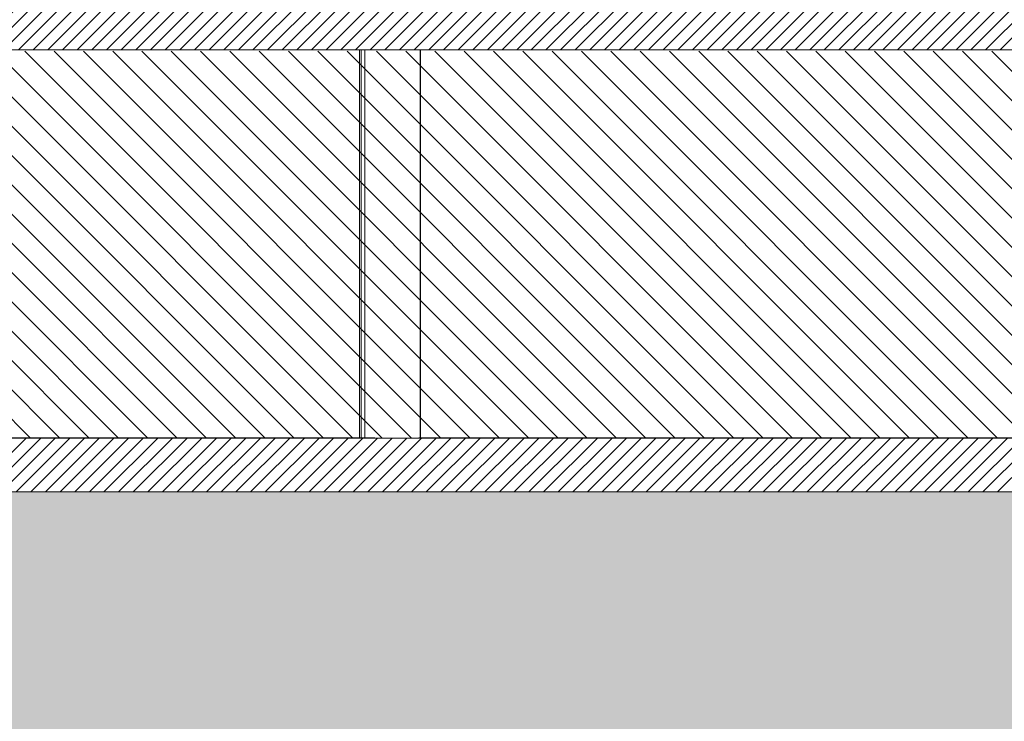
# Model space of a CAD drawing. Header units: millimetres. Extents: x 17009 to 157603, y -19950 to 21829.
# Tile 120 of 208: x 54748 to 61877, y -4850 to 229. Entities that reach past the tile are written whole.
import ezdxf

# ---------------------------------------------------------------- set-up
doc = ezdxf.new("R2010")
doc.units = ezdxf.units.MM
doc.header["$MEASUREMENT"] = 0
for name, color, linetype in [('01-STR_Dalles.ARCHI', 7, 'Continuous'), ('01-STR_Murs.ARCHI', 7, 'Continuous'), ('01-STR_Poutres_Poteaux.ARCHI', 7, 'Continuous'), ('07-VRD_Terrain EDL_Environnement.ARCHI', 7, 'Continuous'), ('L2', 7, 'Continuous')]:
    doc.layers.add(name, color=color, linetype=linetype)
pattern_1 = [(45, (0, 0), (-53.03301, 53.03301), [])]

# ---------------------------------------------------------------- blocks, each defined once
blk = doc.blocks.new('Élément de coupe_90_1')
at = {"layer": '07-VRD_Terrain EDL_Environnement.ARCHI', "linetype": 'Continuous', "lineweight": 5}
h = blk.add_hatch(dxfattribs=at)
h.set_pattern_fill('Terre_0001', color=8, style=0, pattern_type=2)
h.set_pattern_definition([(45, (0, 0), (-275.7716, 275.7716), []), (45, (-91.9, 91.9), (-551.543, 551.543), []), (45, (-183.85, 183.85), (-551.543, 551.543), []), (135, (-275.77, 275.77), (91.92388, 91.92388), [390, -390])])
h.paths.add_polyline_path([(25069.4, 11.8), (25069.4, -19950), (80231.8, -19950), (80231.8, -285.4), (78445.7, -156.8), (77544.6, -167.4), (77544.6, -4432.4), (76944.4, -4432.4), (76944.4, -3190), (30843.5, -3190), (30843.5, -4432.4), (30243.5, -4432.4), (30243.5, 152.7), (27670.8, 40.7)])
blk = doc.blocks.new('Élément de coupe_116_1')
at = {"layer": '01-STR_Dalles.ARCHI', "linetype": 'Continuous', "lineweight": 0, "true_color": 0x000000}
h = blk.add_hatch(dxfattribs=at)
h.set_pattern_fill('Hachure_simple_0001', color=18, style=0, pattern_type=2)
h.set_pattern_definition(pattern_1)
h.paths.add_polyline_path([(30843.5, -2800), (30843.5, -3190), (76944.4, -3190), (76944.4, -2800)])
at = {"layer": '01-STR_Dalles.ARCHI', "color": 7, "linetype": 'Continuous', "lineweight": 5}
for p, q in [((57238.7, -2800), (52718.7, -2800)), ((57318.7, -2800), (57238.7, -2800)), ((57638.7, -2800), (57318.7, -2800)), ((57718.7, -2800), (57638.7, -2800)), ((62238.7, -2800), (57718.7, -2800)), ((76944.4, -3190), (30843.5, -3190))]:
    blk.add_line(p, q, dxfattribs=at)
blk = doc.blocks.new('Élément de coupe_458_1')
at = {"layer": 'L2', "linetype": 'Continuous', "lineweight": 0, "true_color": 0x000000}
for points in [[(55018.7, -2800), (55018.7, -2797.7), (54938.7, -2797.7), (54938.7, -2800)], [(57318.7, -2800), (57318.7, -2797.7), (57238.7, -2797.7), (57238.7, -2800)], [(57638.7, -2800), (57718.7, -2800), (57718.7, -2797.7), (57638.7, -2797.7)], [(59938.7, -2800), (60018.7, -2800), (60018.7, -2797.7), (59938.7, -2797.7)]]:
    blk.add_hatch(color=18, dxfattribs=at).paths.add_polyline_path(points)
at = {"layer": 'L2', "color": 7, "linetype": 'Continuous', "lineweight": 5}
for p, q in [((52719.7, -2797.7), (54938.7, -2797.7)), ((55018.7, -2797.7), (55019.7, -2797.7)), ((55019.7, -2797.7), (57238.7, -2797.7)), ((55019.7, -2800), (55019.7, -2797.7)), ((57238.7, -2797.7), (57238.7, -2800)), ((57318.7, -2797.7), (57238.7, -2797.7)), ((57318.7, -2797.7), (57319.2, -2797.7)), ((57318.7, -2797.7), (57318.7, -2800)), ((57638.7, -2797.7), (57638.7, -2800)), ((57718.7, -2797.7), (57638.7, -2797.7)), ((57718.7, -2797.7), (57719.7, -2797.7)), ((57718.7, -2797.7), (57718.7, -2800)), ((57719.7, -2797.7), (59938.7, -2797.7)), ((57719.7, -2800), (57719.7, -2797.7)), ((60018.7, -2797.7), (60019.7, -2797.7)), ((60019.7, -2797.7), (62238.7, -2797.7)), ((60019.7, -2800), (60019.7, -2797.7))]:
    blk.add_line(p, q, dxfattribs=at)
blk = doc.blocks.new('Élément de coupe_459_1')
at = {"layer": 'L2', "color": 7, "linetype": 'Continuous', "lineweight": 5}
for p, q in [((57649.4, -2797.5), (62246.8, -2797.5)), ((62649.3, -2797.5), (63338.8, -2797.5)), ((63338.8, -2797.7), (63338.8, -2797.5))]:
    blk.add_line(p, q, dxfattribs=at)
blk = doc.blocks.new('Élément de coupe_460_1')
at = {"layer": 'L2', "color": 7, "linetype": 'Continuous', "lineweight": 5}
for p, q in [((51367.7, -2797.5), (51381.8, -2797.5)), ((51381.8, -2797.5), (52247, -2797.5)), ((51381.8, -2797.7), (51381.8, -2797.5)), ((52649.5, -2797.5), (57246.9, -2797.5))]:
    blk.add_line(p, q, dxfattribs=at)
blk = doc.blocks.new('Élément de coupe_469_1')
at = {"layer": '01-STR_Dalles.ARCHI', "linetype": 'Continuous', "lineweight": 0, "true_color": 0x000000}
h = blk.add_hatch(dxfattribs=at)
h.set_pattern_fill('Hachure_simple_0001', color=18, style=0, pattern_type=2)
h.set_pattern_definition(pattern_1)
h.paths.add_polyline_path([(47240, 10), (69697.9, 10), (69697.9, 370), (47240, 370)])
at = {"layer": '01-STR_Dalles.ARCHI', "color": 7, "linetype": 'Continuous', "lineweight": 5}
blk.add_line((69577.9, 10), (47240, 10), dxfattribs=at)
blk = doc.blocks.new('Élément de coupe_537_1')
at = {"layer": '01-STR_Poutres_Poteaux.ARCHI', "color": 7, "linetype": 'Continuous', "lineweight": 5}
for p, q in [((57246.9, -2797.7), (57246.9, 10)), ((57646.9, -2797.7), (57646.9, 10)), ((57649.4, -2797.7), (57649.4, 10))]:
    blk.add_line(p, q, dxfattribs=at)
blk = doc.blocks.new('Élément de coupe_546_1')
at = {"layer": '01-STR_Murs.ARCHI', "color": 7, "linetype": 'Continuous', "lineweight": 5}
for p, q in [((57207.7, 10), (57207.7, -2797.5)), ((57221.5, 10), (57221.5, -2797.5))]:
    blk.add_line(p, q, dxfattribs=at)

msp = doc.modelspace()

# ---------------------------------------------------------------- hatches: boundary and pattern name
at = {"layer": 'L2', "linetype": 'Continuous', "lineweight": 5}
h = msp.add_hatch(dxfattribs=at)
h.set_pattern_fill('Diagonales_0001', color=252, style=0, pattern_type=2)
h.set_pattern_definition([(135, (53851.3, -1400), (106.066, 106.066), [])])
h.paths.add_polyline_path([(30843.51, -2800), (76859.095, -2800), (76859.095, 0), (30843.51, 0)])

# ---------------------------------------------------------------- block references
at = {"layer": '01-STR_Dalles.ARCHI', "lineweight": 0}
for name in ['Élément de coupe_469_1', 'Élément de coupe_116_1']:
    msp.add_blockref(name, (0, 0), dxfattribs=at)
at = {"layer": '01-STR_Murs.ARCHI', "lineweight": 0}
msp.add_blockref('Élément de coupe_546_1', (0, 0), dxfattribs=at)
at = {"layer": '01-STR_Poutres_Poteaux.ARCHI', "lineweight": 0}
msp.add_blockref('Élément de coupe_537_1', (0, 0), dxfattribs=at)
at = {"layer": '07-VRD_Terrain EDL_Environnement.ARCHI', "lineweight": 0}
msp.add_blockref('Élément de coupe_90_1', (0, 0), dxfattribs=at)
at = {"layer": 'L2', "lineweight": 0}
for name in ['Élément de coupe_458_1', 'Élément de coupe_460_1', 'Élément de coupe_459_1']:
    msp.add_blockref(name, (0, 0), dxfattribs=at)

doc.saveas('drawing.dxf')
